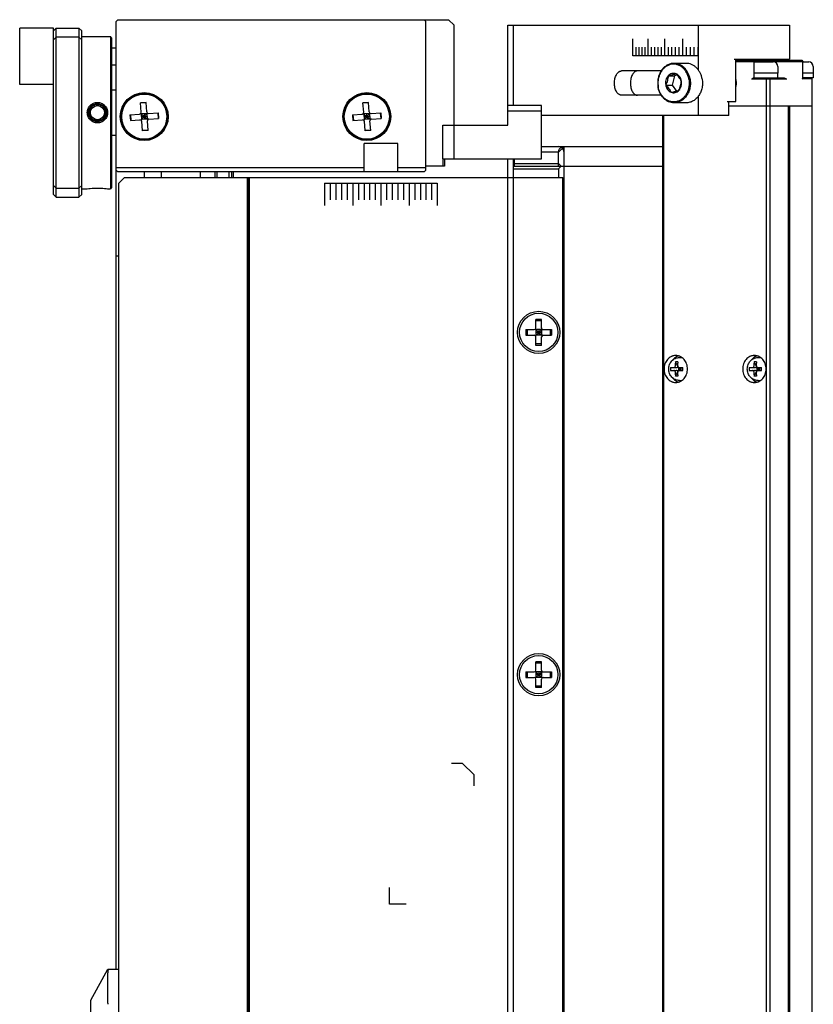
# Model space of a CAD drawing. Header units: millimetres. Extents: x 742 to 1452, y 144 to 826.
# Tile 24 of 40: x 742 to 883, y 373 to 548. Entities that reach past the tile are written whole.
import ezdxf

# ---------------------------------------------------------------- set-up
doc = ezdxf.new("R2010")
doc.units = ezdxf.units.MM
doc.header["$LTSCALE"] = 32.67
doc.layers.add('00_COMPONENTS', color=7, linetype='CONTINUOUS')

msp = doc.modelspace()

# ---------------------------------------------------------------- linework, layer by layer
at = {"layer": '00_COMPONENTS', "color": 7}
for p, q in [((758.896, 547.573), (759.196, 547.873)), ((758.896, 379.373), (758.896, 547.573)), ((759.196, 547.873), (817.896, 547.873)), ((813.596, 547.873), (813.896, 547.573)), ((813.896, 521.173), (813.896, 547.573)), ((818.896, 546.873), (817.896, 547.873)), ((741.796, 536.373), (741.796, 546.373)), ((747.796, 546.373), (741.796, 546.373)), ((747.796, 545.873), (748.296, 546.373)), ((747.796, 516.873), (747.796, 546.373)), ((748.296, 516.373), (748.296, 546.373)), ((748.296, 546.373), (752.296, 546.373)), ((752.296, 546.373), (752.296, 516.373)), ((752.796, 545.873), (752.296, 546.373)), ((752.796, 516.873), (752.796, 545.873)), ((818.896, 529.173), (818.896, 546.873)), ((828.399, 529.173), (828.399, 546.873)), ((828.399, 546.873), (878.399, 546.873)), ((829.399, 532.623), (829.399, 546.873)), ((862.186, 546.873), (862.186, 539.01)), ((878.399, 546.873), (878.399, 540.873)), ((747.796, 544.298), (748.296, 544.798)), ((752.296, 544.798), (748.296, 544.798)), ((752.796, 544.298), (752.296, 544.798)), ((752.796, 544.873), (757.896, 544.873)), ((757.896, 544.873), (757.896, 517.873)), ((758.096, 544.673), (757.896, 544.873)), ((758.096, 544.673), (758.096, 518.073)), ((758.096, 542.873), (758.896, 542.873)), ((860.065, 540.123), (857.912, 540.123)), ((868.568, 540.873), (878.399, 540.873)), ((868.868, 533.373), (868.868, 540.873)), ((868.868, 540.673), (880.574, 540.673)), ((868.868, 540.473), (880.774, 540.473)), ((871.859, 540.673), (872.059, 540.473)), ((872.059, 540.473), (872.059, 537.573)), ((872.059, 540.373), (875.524, 540.373)), ((878.041, 540.873), (878.041, 540.673)), ((880.574, 540.673), (880.774, 540.473)), ((880.774, 537.507), (880.774, 540.473)), ((880.774, 540.373), (881.824, 540.373)), ((758.096, 539.873), (758.896, 539.873)), ((855.624, 538.773), (848.568, 538.773)), ((876.326, 538.373), (872.059, 538.373)), ((876.301, 538.373), (876.301, 537.573)), ((876.326, 539.573), (876.326, 538.373)), ((882.626, 538.373), (880.774, 538.373)), ((882.601, 538.373), (882.601, 537.573)), ((882.626, 539.573), (882.626, 538.373)), ((856.871, 537.897), (857.989, 537.897)), ((857.989, 537.897), (857.553, 536.26)), ((858.484, 538.026), (857.989, 537.897)), ((871.659, 537.373), (877.912, 537.373)), ((871.993, 537.573), (877.438, 537.573)), ((874.293, 537.373), (874.294, 537.573)), ((874.293, 181.749), (874.293, 537.373)), ((874.976, 537.373), (874.844, 537.573)), ((874.976, 154.373), (874.976, 537.373)), ((882.423, 537.373), (880.64, 537.373)), ((882.601, 537.573), (880.774, 537.573)), ((882.223, 537.573), (882.423, 537.373)), ((882.423, 154.373), (882.423, 537.373)), ((747.796, 536.373), (741.796, 536.373)), ((758.896, 535.373), (758.096, 535.373)), ((856.435, 536.26), (857.553, 536.26)), ((857.553, 536.26), (858.339, 535.214)), ((764.211, 533.203), (763.214, 533.129)), ((763.339, 531.434), (763.214, 533.129)), ((764.216, 533.133), (763.219, 533.06)), ((764.336, 531.508), (764.211, 533.203)), ((803.711, 533.203), (802.714, 533.129)), ((802.839, 531.434), (802.714, 533.129)), ((803.716, 533.133), (802.719, 533.06)), ((803.836, 531.508), (803.711, 533.203)), ((855.623, 534.473), (848.568, 534.473)), ((860.065, 533.123), (857.912, 533.123)), ((862.186, 534.235), (862.186, 530.873)), ((867.361, 533.373), (868.868, 533.373)), ((867.661, 530.873), (867.661, 533.373)), ((763.353, 530.043), (764.439, 531.302)), ((764.657, 531.23), (766.353, 531.356)), ((766.283, 531.35), (766.357, 530.353)), ((766.353, 531.356), (766.426, 530.358)), ((802.853, 530.043), (803.939, 531.302)), ((804.157, 531.23), (805.853, 531.356)), ((805.783, 531.35), (805.857, 530.353)), ((805.853, 531.356), (805.926, 530.358)), ((834.399, 532.623), (828.399, 532.623)), ((834.399, 531.623), (828.399, 531.623)), ((834.399, 523.173), (834.399, 532.623)), ((867.661, 532.573), (882.423, 532.573)), ((878.226, 159.173), (878.226, 532.573)), ((878.239, 532.573), (878.239, 159.173)), ((878.376, 532.573), (878.376, 159.173)), ((761.366, 530.988), (763.062, 531.113)), ((761.366, 530.988), (761.44, 529.99)), ((761.436, 530.993), (761.51, 529.995)), ((761.44, 529.99), (763.135, 530.115)), ((763.267, 531.216), (764.526, 530.13)), ((764.358, 531.208), (763.361, 531.135)), ((763.361, 531.135), (763.435, 530.138)), ((764.395, 530.71), (763.398, 530.636)), ((764.432, 530.211), (763.435, 530.138)), ((763.582, 528.143), (763.457, 529.838)), ((763.86, 531.172), (763.933, 530.174)), ((764.358, 531.208), (764.432, 530.211)), ((764.579, 528.217), (764.454, 529.912)), ((764.731, 530.233), (766.426, 530.358)), ((800.866, 530.988), (802.562, 531.113)), ((800.866, 530.988), (800.94, 529.99)), ((800.936, 530.993), (801.01, 529.995)), ((800.94, 529.99), (802.635, 530.115)), ((802.767, 531.216), (804.026, 530.13)), ((803.858, 531.208), (802.861, 531.135)), ((802.861, 531.135), (802.935, 530.138)), ((803.895, 530.71), (802.898, 530.636)), ((803.932, 530.211), (802.935, 530.138)), ((803.082, 528.143), (802.957, 529.838)), ((803.36, 531.172), (803.433, 530.174)), ((803.858, 531.208), (803.932, 530.211)), ((804.079, 528.217), (803.954, 529.912)), ((804.231, 530.233), (805.926, 530.358)), ((867.661, 530.873), (834.399, 530.873)), ((855.923, 183.423), (855.923, 530.873)), ((856.106, 183.423), (856.106, 530.873)), ((764.574, 528.286), (763.577, 528.213)), ((764.579, 528.217), (763.582, 528.143)), ((804.074, 528.286), (803.077, 528.213)), ((804.079, 528.217), (803.082, 528.143)), ((816.899, 523.173), (816.899, 529.173)), ((816.899, 529.173), (828.399, 529.173)), ((818.899, 523.173), (818.899, 529.173)), ((758.096, 527.373), (758.896, 527.373)), ((802.896, 520.873), (802.896, 525.873)), ((808.896, 525.873), (802.896, 525.873)), ((808.896, 520.873), (808.896, 525.873)), ((834.399, 525.373), (855.923, 525.373)), ((837.396, 524.373), (834.399, 524.373)), ((837.396, 524.373), (838.396, 525.373)), ((837.396, 521.873), (837.396, 524.373)), ((838.396, 167.373), (838.396, 525.373)), ((816.896, 523.173), (816.896, 521.873)), ((816.896, 523.173), (834.399, 523.173)), ((817.196, 523.173), (817.196, 521.873)), ((828.396, 168.573), (828.396, 523.173)), ((829.396, 168.573), (829.396, 523.173)), ((829.596, 521.873), (829.596, 523.173)), ((802.896, 521.573), (758.896, 521.573)), ((758.896, 521.173), (759.196, 520.873)), ((813.596, 520.873), (759.196, 520.873)), ((763.896, 520.873), (763.896, 519.873)), ((766.896, 520.873), (766.896, 519.873)), ((773.896, 519.873), (773.896, 520.873)), ((778.896, 520.873), (778.896, 519.873)), ((779.396, 520.873), (779.396, 519.873)), ((779.696, 520.873), (779.696, 519.873)), ((813.896, 521.573), (808.896, 521.573)), ((813.596, 520.873), (813.896, 521.173)), ((817.196, 521.873), (813.896, 521.873)), ((829.396, 522.373), (837.396, 522.373)), ((829.396, 521.873), (855.923, 521.873)), ((829.396, 521.373), (837.396, 521.373)), ((837.396, 522.373), (837.896, 521.873)), ((837.896, 521.873), (837.396, 521.373)), ((837.396, 521.373), (837.396, 519.873)), ((760.396, 519.873), (759.396, 518.873)), ((760.396, 519.873), (838.096, 519.873)), ((782.196, 171.873), (782.196, 519.873)), ((782.396, 171.873), (782.396, 519.873)), ((782.596, 171.873), (782.596, 519.873)), ((838.096, 519.873), (838.396, 519.573)), ((838.196, 171.973), (838.196, 519.773)), ((747.796, 518.448), (748.296, 517.948)), ((748.296, 517.948), (752.296, 517.948)), ((752.796, 518.448), (752.296, 517.948)), ((752.796, 517.873), (753.796, 517.873)), ((757.396, 517.873), (757.896, 517.873)), ((758.096, 518.073), (757.896, 517.873)), ((759.396, 172.873), (759.396, 518.873)), ((747.796, 516.873), (748.296, 516.373)), ((748.296, 516.373), (752.296, 516.373)), ((752.796, 516.873), (752.296, 516.373)), ((759.396, 505.873), (758.896, 505.873)), ((833.396, 493.173), (833.396, 494.673)), ((834.396, 494.673), (833.396, 494.673)), ((834.396, 493.173), (834.396, 494.673)), ((831.596, 492.873), (831.596, 491.873)), ((831.596, 492.873), (833.096, 492.873)), ((831.866, 492.873), (831.866, 491.873)), ((833.308, 492.961), (834.484, 491.785)), ((833.309, 491.785), (834.484, 492.961)), ((834.396, 494.404), (833.396, 494.404)), ((833.396, 492.873), (833.396, 491.873)), ((834.396, 492.873), (833.396, 492.873)), ((833.896, 492.873), (833.896, 491.873)), ((834.396, 492.873), (834.396, 491.873)), ((834.696, 492.873), (836.196, 492.873)), ((835.927, 492.873), (835.927, 491.873)), ((836.196, 492.873), (836.196, 491.873)), ((831.596, 491.873), (833.096, 491.873)), ((834.396, 492.373), (833.396, 492.373)), ((834.396, 491.873), (833.396, 491.873)), ((833.396, 490.073), (833.396, 491.573)), ((834.396, 490.073), (834.396, 491.573)), ((834.696, 491.873), (836.196, 491.873)), ((834.396, 490.342), (833.396, 490.342)), ((834.396, 490.073), (833.396, 490.073)), ((858.878, 487.923), (859.228, 487.923)), ((872.821, 487.923), (873.171, 487.923)), ((857.293, 486.123), (858.277, 486.123)), ((858.161, 486.423), (858.161, 486.893)), ((858.536, 486.423), (858.176, 487.142)), ((858.566, 486.211), (859.028, 485.873)), ((858.566, 485.535), (859.028, 485.873)), ((858.594, 486.423), (858.594, 486.893)), ((858.686, 486.123), (858.686, 485.623)), ((858.811, 485.873), (858.686, 486.123)), ((858.686, 486.123), (859.493, 486.123)), ((858.686, 485.623), (858.811, 485.873)), ((858.811, 485.873), (859.119, 485.873)), ((859.028, 485.873), (859.119, 486.123)), ((859.028, 486.123), (859.028, 485.623)), ((859.028, 485.873), (859.119, 485.623)), ((859.119, 486.123), (859.119, 485.623)), ((871.236, 486.123), (872.22, 486.123)), ((872.104, 486.423), (872.104, 486.893)), ((872.479, 486.423), (872.119, 487.142)), ((872.509, 486.211), (872.971, 485.873)), ((872.509, 485.535), (872.971, 485.873)), ((872.537, 486.423), (872.537, 486.893)), ((872.629, 486.123), (872.629, 485.623)), ((872.754, 485.873), (872.629, 486.123)), ((872.629, 486.123), (873.436, 486.123)), ((872.629, 485.623), (872.754, 485.873)), ((872.754, 485.873), (873.062, 485.873)), ((872.971, 485.873), (873.062, 486.123)), ((872.971, 486.123), (872.971, 485.623)), ((872.971, 485.873), (873.062, 485.623)), ((873.062, 486.123), (873.062, 485.623)), ((857.293, 485.623), (858.277, 485.623)), ((858.161, 484.853), (858.161, 485.323)), ((858.176, 484.603), (858.536, 485.323)), ((858.594, 484.853), (858.594, 485.323)), ((858.686, 485.623), (859.493, 485.623)), ((871.236, 485.623), (872.22, 485.623)), ((872.104, 484.853), (872.104, 485.323)), ((872.119, 484.603), (872.479, 485.323)), ((872.537, 484.853), (872.537, 485.323)), ((872.629, 485.623), (873.436, 485.623)), ((858.878, 483.823), (859.228, 483.823)), ((872.821, 483.823), (873.171, 483.823)), ((833.396, 432.423), (833.396, 433.923)), ((834.396, 433.923), (833.396, 433.923)), ((834.396, 433.654), (833.396, 433.654)), ((834.396, 432.423), (834.396, 433.923)), ((831.596, 432.123), (831.596, 431.123)), ((831.596, 432.123), (833.096, 432.123)), ((831.866, 432.123), (831.866, 431.123)), ((833.308, 432.211), (834.484, 431.035)), ((833.309, 431.035), (834.484, 432.211)), ((833.396, 432.123), (833.396, 431.123)), ((834.396, 432.123), (833.396, 432.123)), ((833.896, 432.123), (833.896, 431.123)), ((834.396, 432.123), (834.396, 431.123)), ((834.696, 432.123), (836.196, 432.123)), ((835.927, 432.123), (835.927, 431.123)), ((836.196, 432.123), (836.196, 431.123)), ((831.596, 431.123), (833.096, 431.123)), ((834.396, 431.623), (833.396, 431.623)), ((834.396, 431.123), (833.396, 431.123)), ((833.396, 429.323), (833.396, 430.823)), ((834.396, 429.323), (834.396, 430.823)), ((834.696, 431.123), (836.196, 431.123)), ((834.396, 429.592), (833.396, 429.592)), ((834.396, 429.323), (833.396, 429.323)), ((754.396, 373.873), (757.452, 379.373)), ((757.452, 379.373), (759.396, 379.373)), ((757.436, 373.329), (757.436, 378.717)), ((754.396, 317.873), (754.396, 373.873))]:
    msp.add_line(p, q, dxfattribs=at)
at = {"layer": '00_COMPONENTS', "color": 40}
for p, q in [((850.602, 541.473), (850.602, 544.473)), ((853.274, 544.473), (853.274, 541.473)), ((856.224, 544.473), (856.224, 541.473)), ((859.418, 544.473), (859.418, 541.473)), ((851.113, 542.973), (851.113, 541.473)), ((851.637, 542.973), (851.637, 541.473)), ((852.171, 542.973), (852.171, 541.473)), ((852.717, 542.973), (852.717, 541.473)), ((853.842, 542.973), (853.842, 541.473)), ((854.422, 542.973), (854.422, 541.473)), ((855.012, 542.973), (855.012, 541.473)), ((855.613, 542.973), (855.613, 541.473)), ((856.846, 542.973), (856.846, 541.473)), ((857.476, 542.973), (857.476, 541.473)), ((858.115, 542.973), (858.115, 541.473)), ((858.762, 542.973), (858.762, 541.473)), ((860.082, 542.973), (860.082, 541.473)), ((860.753, 542.973), (860.753, 541.473)), ((861.433, 542.973), (861.433, 541.473)), ((862.12, 542.973), (862.12, 541.473)), ((862.186, 541.473), (850.602, 541.473))]:
    msp.add_line(p, q, dxfattribs=at)
at = {"layer": '00_COMPONENTS', "color": 4}
for p, q in [((795.896, 518.873), (795.896, 514.873)), ((795.896, 518.873), (815.896, 518.873)), ((796.896, 518.873), (796.896, 515.873)), ((797.896, 518.873), (797.896, 515.873)), ((798.896, 518.873), (798.896, 515.873)), ((799.896, 518.873), (799.896, 515.873)), ((800.896, 518.873), (800.896, 514.873)), ((801.896, 518.873), (801.896, 515.873)), ((802.896, 518.873), (802.896, 515.873)), ((803.896, 518.873), (803.896, 515.873)), ((804.896, 518.873), (804.896, 515.873)), ((805.896, 518.873), (805.896, 514.873)), ((806.896, 518.873), (806.896, 515.873)), ((807.896, 518.873), (807.896, 515.873)), ((808.896, 518.873), (808.896, 515.873)), ((809.896, 518.873), (809.896, 515.873)), ((810.896, 518.873), (810.896, 514.873)), ((811.896, 518.873), (811.896, 515.873)), ((812.896, 518.873), (812.896, 515.873)), ((813.896, 518.873), (813.896, 515.873)), ((814.896, 518.873), (814.896, 515.873)), ((815.896, 518.873), (815.896, 514.873)), ((820.396, 415.873), (818.396, 415.873)), ((822.396, 413.873), (820.396, 415.873)), ((822.396, 413.873), (822.396, 411.873)), ((807.396, 390.873), (807.396, 393.873)), ((810.396, 390.873), (807.396, 390.873))]:
    msp.add_line(p, q, dxfattribs=at)
at = {"layer": '00_COMPONENTS', "color": 7}
for centre, radius in [((763.896, 530.673), 4.25), ((763.896, 530.673), 4.15), ((803.396, 530.673), 4.25), ((803.396, 530.673), 4.15), ((763.896, 530.673), 4), ((803.396, 530.673), 4), ((755.596, 531.373), 1.6), ((755.596, 531.373), 1.45), ((755.596, 531.373), 1.25), ((833.896, 492.373), 3.75), ((833.896, 492.373), 3.4), ((833.896, 431.623), 3.75), ((833.896, 431.623), 3.4)]:
    msp.add_circle(centre, radius, dxfattribs=at)
for centre, radius, start, end in [((875.526, 539.573), 0.8, 0, 90), ((881.826, 539.573), 0.8, 0, 90), ((866.835, 536.623), 2.105, 359.98565, 14.97202), ((866.835, 536.622), 2.105, 345.028, 0.0144), ((763.04, 531.412), 0.3, 274.21977, 4.21977), ((764.635, 531.53), 0.3, 184.21977, 274.21977), ((802.54, 531.412), 0.3, 274.21977, 4.21977), ((804.135, 531.53), 0.3, 184.21977, 274.21977), ((763.157, 529.816), 0.3, 4.21977, 94.21977), ((764.753, 529.934), 0.3, 94.21977, 184.21977), ((802.657, 529.816), 0.3, 4.21977, 94.21977), ((804.253, 529.934), 0.3, 94.21977, 184.21977), ((837.396, 524.373), 1, 0, 90), ((780.896, 520.373), 4.5, 173.61985, 186.38015), ((780.896, 520.373), 4.14, 173.06282, 186.93718), ((833.096, 493.173), 0.3, 270.00187, 0.00187), ((834.696, 493.173), 0.3, 180.00187, 270.00187), ((833.096, 491.573), 0.3, 0.00187, 90.00187), ((834.696, 491.573), 0.3, 90.00187, 180.00187), ((859.228, 486.414), 1.509, 86.36293, 89.99499), ((873.171, 486.414), 1.509, 86.36293, 89.99499), ((861.987, 485.876), 4.7, 176.99369, 180.04259), ((861.987, 485.869), 4.7, 179.95741, 183.00631), ((860.188, 486.895), 2.027, 172.99547, 180.0773), ((858.393, 482.296), 4.851, 87.44208, 92.55792), ((860.622, 486.895), 2.027, 172.99547, 180.0773), ((841.979, 485.876), 17.516, 359.98824, 0.80605), ((841.979, 485.869), 17.516, 359.19395, 0.01176), ((875.93, 485.876), 4.7, 176.99369, 180.04259), ((875.93, 485.869), 4.7, 179.95741, 183.00631), ((874.132, 486.895), 2.027, 172.99547, 180.0773), ((872.336, 482.296), 4.851, 87.44208, 92.55792), ((874.565, 486.895), 2.027, 172.99547, 180.0773), ((855.922, 485.876), 17.516, 359.98824, 0.80605), ((855.922, 485.869), 17.516, 359.19395, 0.01176), ((860.188, 484.85), 2.027, 179.92268, 187.00455), ((860.621, 484.85), 2.027, 179.92268, 187.00455), ((874.131, 484.85), 2.027, 179.92268, 187.00455), ((874.565, 484.85), 2.027, 179.92268, 187.00455), ((859.228, 485.332), 1.509, 270.00501, 273.63707), ((873.171, 485.332), 1.509, 270.00501, 273.63707), ((833.096, 432.423), 0.3, 270.00187, 0.00187), ((834.696, 432.423), 0.3, 180.00187, 270.00187), ((833.096, 430.823), 0.3, 0.00187, 90.00187), ((834.696, 430.823), 0.3, 90.00187, 180.00187)]:
    msp.add_arc(centre, radius, start, end, dxfattribs=at)
at = {"layer": '00_COMPONENTS', "color": 4}
for centre, radius, start, end in [((866.82, 536.624), 2.16, 359.96659, 18.44333), ((866.82, 536.621), 2.16, 341.55667, 0.03341), ((755.596, 531.373), 1.5, 255, 195)]:
    msp.add_arc(centre, radius, start, end, dxfattribs=at)
at = {"layer": '00_COMPONENTS', "color": 7}
for centre, major_axis, ratio, start_param, end_param in [((877.046, 538.373), (-0.966, 0.966), 0.2679492, -4.0468932, -3.403392), ((879.774, 538.373), (-0.966, 0.966), 0.2679492, -3.403392, -2.8797933), ((838.396, 524.373), (1, 0), 1, 2.0943951, 3.1415927), ((858.277, 486.423), (0.41, 0), 0.7320508, -1.5707963, -0.7853982), ((858.277, 486.423), (-0.26, 0.26), 0.5773503, -2.8797933, -2.0943951), ((872.22, 486.423), (0.41, 0), 0.7320508, -1.5707963, -0.7853982), ((872.22, 486.423), (-0.26, 0.26), 0.5773503, -2.8797933, -2.0943951), ((858.277, 485.323), (0.41, 0), 0.7320508, 0.7853982, 1.5707963), ((858.277, 485.323), (0.26, 0.26), 0.5773503, -1.0471976, -0.2617994), ((872.22, 485.323), (0.41, 0), 0.7320508, 0.7853982, 1.5707963), ((872.22, 485.323), (0.26, 0.26), 0.5773503, -1.0471976, -0.2617994), ((762.808, 378.717), (5.372, 0), 0.6581452, 3.0803991, 3.1415927), ((762.808, 373.329), (5.372, 0), 0.6581452, 3.1415927, 3.2027862)]:
    msp.add_ellipse(centre, major_axis=major_axis, ratio=ratio, start_param=start_param, end_param=end_param, dxfattribs=at)
for points, knots in [([(857.912, 540.123), (857.805, 540.123), (857.588, 540.108), (857.268, 540.043), (856.956, 539.935), (856.553, 539.734), (856.087, 539.381), (855.628, 538.827), (855.282, 538.167), (855.065, 537.432), (854.987, 536.659), (855.03, 536.139), (855.076, 535.884)], [0, 0, 0, 0, 0.0560387, 0.1123895, 0.1693441, 0.2271564, 0.345884, 0.4696582, 0.5983029, 0.7307585, 0.8653259, 1, 1, 1, 1]), ([(860.749, 537.361), (860.714, 537.554), (860.619, 537.93), (860.398, 538.461), (860.106, 538.94), (859.75, 539.353), (859.34, 539.689), (858.889, 539.937), (858.408, 540.088), (858.077, 540.123), (857.912, 540.123)], [0, 0, 0, 0, 0.1364417, 0.2702916, 0.4007281, 0.5272623, 0.649831, 0.7688377, 0.8851469, 1, 1, 1, 1]), ([(862.902, 537.361), (862.867, 537.554), (862.772, 537.93), (862.551, 538.461), (862.258, 538.94), (861.903, 539.353), (861.493, 539.689), (861.042, 539.937), (860.561, 540.088), (860.23, 540.123), (860.065, 540.123)], [0, 0, 0, 0, 0.1364438, 0.2702908, 0.4007281, 0.5272621, 0.6498307, 0.7688375, 0.8851468, 1, 1, 1, 1]), ([(848.568, 534.473), (848.527, 534.473), (848.444, 534.48), (848.321, 534.511), (848.202, 534.564), (848.045, 534.662), (847.863, 534.837), (847.681, 535.108), (847.534, 535.435), (847.426, 535.805), (847.36, 536.206), (847.338, 536.623), (847.36, 537.04), (847.426, 537.441), (847.534, 537.811), (847.681, 538.138), (847.863, 538.409), (848.045, 538.584), (848.202, 538.682), (848.321, 538.734), (848.444, 538.766), (848.527, 538.773), (848.568, 538.773)], [0, 0, 0, 0, 0.0229251, 0.046125, 0.0699985, 0.0948893, 0.1486204, 0.2086263, 0.2749203, 0.3466341, 0.4222851, 0.5, 0.5777149, 0.6533659, 0.7250797, 0.7913737, 0.8513796, 0.9051107, 0.9300015, 0.953875, 0.9770749, 1, 1, 1, 1]), ([(851.4, 538.773), (851.359, 538.773), (851.275, 538.766), (851.153, 538.734), (851.034, 538.682), (850.877, 538.584), (850.695, 538.409), (850.514, 538.138), (850.368, 537.811), (850.261, 537.441), (850.195, 537.04), (850.173, 536.623), (850.195, 536.206), (850.261, 535.805), (850.368, 535.435), (850.514, 535.108), (850.695, 534.837), (850.877, 534.662), (851.034, 534.564), (851.153, 534.511), (851.275, 534.48), (851.359, 534.473), (851.4, 534.473)], [0, 0, 0, 0, 0.022934, 0.0461318, 0.0699943, 0.0948682, 0.1485593, 0.2085345, 0.274819, 0.3465484, 0.4222362, 0.5, 0.5777638, 0.6534516, 0.725181, 0.7914655, 0.8514407, 0.9051318, 0.9300057, 0.9538682, 0.977066, 1, 1, 1, 1]), ([(860.543, 537.33), (860.505, 537.542), (860.396, 537.957), (860.132, 538.533), (859.78, 539.037), (859.352, 539.45), (858.863, 539.755), (858.333, 539.939), (857.783, 539.994), (857.234, 539.917), (856.709, 539.712), (856.23, 539.388), (855.813, 538.959), (855.533, 538.531), (855.353, 538.154), (855.203, 537.753), (855.078, 537.223), (855.034, 536.568), (855.075, 536.131), (855.114, 535.916)], [0, 0, 0, 0, 0.0671862, 0.1328084, 0.1963798, 0.2576798, 0.3168351, 0.3743278, 0.4309446, 0.4876432, 0.5453646, 0.6048521, 0.6665305, 0.7304659, 0.7632398, 0.7964534, 0.863834, 0.9319483, 1, 1, 1, 1]), ([(858.265, 538.26), (858.148, 538.305), (857.9, 538.361), (857.52, 538.322), (857.162, 538.166), (856.961, 537.995), (856.871, 537.897)], [0, 0, 0, 0, 0.24536, 0.4893022, 0.7390827, 1, 1, 1, 1]), ([(860.543, 537.33), (860.582, 537.115), (860.623, 536.677), (860.579, 536.023), (860.454, 535.493), (860.304, 535.091), (860.124, 534.715), (859.844, 534.286), (859.427, 533.857), (858.948, 533.533), (858.423, 533.328), (857.875, 533.251), (857.324, 533.306), (856.794, 533.491), (856.305, 533.796), (855.877, 534.209), (855.525, 534.713), (855.261, 535.289), (855.152, 535.703), (855.114, 535.916)], [0, 0, 0, 0, 0.0680517, 0.136166, 0.2035466, 0.2367602, 0.2695341, 0.3334695, 0.3951479, 0.4546354, 0.5123568, 0.5690554, 0.6256722, 0.6831649, 0.7423202, 0.8036202, 0.8671916, 0.9328138, 1, 1, 1, 1]), ([(856.871, 537.897), (856.777, 537.794), (856.612, 537.557), (856.454, 537.15), (856.388, 536.707), (856.408, 536.407), (856.435, 536.26)], [0, 0, 0, 0, 0.239222, 0.4883659, 0.7436631, 1, 1, 1, 1]), ([(856.871, 537.897), (856.858, 537.762), (856.822, 537.486), (856.733, 537.073), (856.602, 536.662), (856.493, 536.393), (856.435, 536.26)], [0, 0, 0, 0, 0.2399818, 0.4888152, 0.7437082, 1, 1, 1, 1]), ([(858.265, 538.26), (858.168, 538.229), (857.962, 538.165), (857.63, 538.074), (857.262, 537.984), (857.004, 537.926), (856.871, 537.897)], [0, 0, 0, 0, 0.2109059, 0.4500679, 0.7161612, 1, 1, 1, 1]), ([(860.749, 537.361), (860.794, 537.106), (860.838, 536.587), (860.76, 535.813), (860.543, 535.079), (860.197, 534.418), (859.737, 533.864), (859.272, 533.511), (858.869, 533.311), (858.557, 533.203), (858.237, 533.137), (858.02, 533.123), (857.912, 533.123)], [0, 0, 0, 0, 0.1346741, 0.2692415, 0.4016971, 0.5303418, 0.654116, 0.7728436, 0.8306559, 0.8876105, 0.9439613, 1, 1, 1, 1]), ([(859.222, 536.986), (859.165, 537.093), (859.039, 537.311), (858.818, 537.633), (858.556, 537.951), (858.364, 538.158), (858.265, 538.26)], [0, 0, 0, 0, 0.2276684, 0.4721937, 0.7317672, 1, 1, 1, 1]), ([(859.222, 536.986), (859.196, 537.13), (859.114, 537.41), (858.903, 537.783), (858.618, 538.079), (858.385, 538.214), (858.265, 538.26)], [0, 0, 0, 0, 0.2656215, 0.5220075, 0.766636, 1, 1, 1, 1]), ([(858.786, 535.348), (858.844, 535.481), (858.953, 535.75), (859.084, 536.162), (859.174, 536.575), (859.209, 536.85), (859.222, 536.986)], [0, 0, 0, 0, 0.2562918, 0.5111849, 0.7600183, 1, 1, 1, 1]), ([(858.786, 535.348), (858.88, 535.451), (859.045, 535.688), (859.203, 536.096), (859.269, 536.538), (859.249, 536.839), (859.222, 536.986)], [0, 0, 0, 0, 0.239222, 0.4883659, 0.7436631, 1, 1, 1, 1]), ([(862.902, 537.361), (862.947, 537.106), (862.991, 536.587), (862.913, 535.813), (862.696, 535.079), (862.35, 534.418), (861.89, 533.864), (861.425, 533.511), (861.022, 533.311), (860.71, 533.203), (860.39, 533.137), (860.173, 533.123), (860.065, 533.123)], [0, 0, 0, 0, 0.1346726, 0.2692422, 0.401697, 0.530342, 0.6541159, 0.7728437, 0.8306559, 0.8876106, 0.9439613, 1, 1, 1, 1]), ([(871.659, 537.373), (871.729, 537.373), (871.832, 537.412), (871.935, 537.497), (871.976, 537.547), (871.993, 537.573)], [0, 0, 0, 0, 0.521546, 0.7700951, 1, 1, 1, 1]), ([(857.912, 533.123), (857.748, 533.123), (857.417, 533.157), (856.936, 533.309), (856.484, 533.556), (856.075, 533.892), (855.719, 534.305), (855.427, 534.785), (855.206, 535.316), (855.111, 535.692), (855.076, 535.884)], [0, 0, 0, 0, 0.1148531, 0.2311623, 0.350169, 0.4727377, 0.5992719, 0.7297084, 0.8635583, 1, 1, 1, 1]), ([(856.435, 536.26), (856.534, 536.157), (856.726, 535.951), (856.987, 535.632), (857.209, 535.311), (857.335, 535.092), (857.392, 534.985)], [0, 0, 0, 0, 0.2682328, 0.5278064, 0.7723317, 1, 1, 1, 1]), ([(856.435, 536.26), (856.461, 536.115), (856.543, 535.835), (856.754, 535.463), (857.039, 535.167), (857.272, 535.032), (857.392, 534.985)], [0, 0, 0, 0, 0.2656215, 0.5220075, 0.766636, 1, 1, 1, 1]), ([(857.392, 534.985), (857.525, 535.014), (857.783, 535.072), (858.151, 535.162), (858.483, 535.253), (858.69, 535.317), (858.786, 535.348)], [0, 0, 0, 0, 0.2838388, 0.5499322, 0.7890942, 1, 1, 1, 1]), ([(857.392, 534.985), (857.509, 534.94), (857.757, 534.885), (858.138, 534.923), (858.495, 535.08), (858.696, 535.25), (858.786, 535.348)], [0, 0, 0, 0, 0.24536, 0.4893022, 0.7390827, 1, 1, 1, 1]), ([(753.796, 531.373), (753.796, 531.493), (753.814, 531.674), (753.872, 531.907), (753.952, 532.133), (754.093, 532.4), (754.283, 532.633), (754.459, 532.793), (754.649, 532.935), (754.91, 533.074), (755.247, 533.177), (755.597, 533.212), (755.946, 533.177), (756.284, 533.074), (756.544, 532.934), (756.734, 532.793), (756.91, 532.632), (757.1, 532.399), (757.241, 532.133), (757.321, 531.906), (757.379, 531.673), (757.396, 531.493), (757.396, 531.373)], [0, 0, 0, 0, 0.0632544, 0.0949311, 0.1265966, 0.1897663, 0.2526912, 0.2840469, 0.3152826, 0.3772896, 0.4388271, 0.5000829, 0.561339, 0.6228776, 0.684886, 0.7161224, 0.7474787, 0.8104039, 0.8735731, 0.9052378, 0.9369428, 1, 1, 1, 1]), ([(757.396, 531.373), (757.396, 531.253), (757.379, 531.072), (757.321, 530.839), (757.241, 530.612), (757.1, 530.346), (756.91, 530.113), (756.733, 529.953), (756.544, 529.811), (756.283, 529.671), (755.946, 529.569), (755.596, 529.534), (755.246, 529.569), (754.909, 529.672), (754.648, 529.812), (754.459, 529.953), (754.283, 530.114), (754.093, 530.347), (753.952, 530.613), (753.872, 530.84), (753.814, 531.073), (753.796, 531.253), (753.796, 531.373)], [0, 0, 0, 0, 0.0632549, 0.0949315, 0.1265969, 0.1897665, 0.2526913, 0.2840469, 0.3152825, 0.3772894, 0.4388268, 0.5000824, 0.5613385, 0.6228769, 0.6848852, 0.7161215, 0.7474777, 0.8104028, 0.8735719, 0.9052364, 0.9369413, 1, 1, 1, 1]), ([(753.796, 517.873), (753.974, 517.897), (754.572, 517.968), (755.597, 518.018), (756.622, 517.967), (757.219, 517.897), (757.396, 517.873)], [0, 0, 0, 0, 0.1487115, 0.5001323, 0.8514806, 1, 1, 1, 1]), ([(858.228, 488.273), (858.092, 488.273), (857.886, 488.249), (857.623, 488.173), (857.365, 488.066), (857.061, 487.877), (856.745, 487.576), (856.486, 487.21), (856.229, 486.651), (856.096, 485.873), (856.229, 485.094), (856.486, 484.536), (856.745, 484.169), (857.061, 483.868), (857.365, 483.679), (857.623, 483.573), (857.886, 483.496), (858.092, 483.473), (858.228, 483.473)], [0, 0, 0, 0, 0.0580773, 0.0873888, 0.11696, 0.1770537, 0.2388052, 0.3023024, 0.3673708, 0.5, 0.6326292, 0.6976976, 0.7611948, 0.8229463, 0.88304, 0.9126112, 0.9419227, 1, 1, 1, 1]), ([(856.969, 485.873), (856.969, 486.134), (857.062, 486.66), (857.407, 487.23), (857.793, 487.577), (858.236, 487.838), (858.624, 487.923), (858.878, 487.923)], [0, 0, 0, 0, 0.2536435, 0.5046819, 0.6295688, 0.7538532, 1, 1, 1, 1]), ([(858.728, 488.202), (858.624, 488.173), (858.421, 488.094), (858.136, 487.926), (857.878, 487.71), (857.728, 487.539), (857.66, 487.448)], [0, 0, 0, 0, 0.2428516, 0.4899169, 0.7421544, 1, 1, 1, 1]), ([(858.228, 483.473), (858.364, 483.473), (858.57, 483.496), (858.833, 483.573), (859.091, 483.679), (859.395, 483.868), (859.711, 484.169), (859.97, 484.536), (860.227, 485.094), (860.359, 485.873), (860.227, 486.651), (859.97, 487.21), (859.711, 487.576), (859.395, 487.877), (859.091, 488.066), (858.833, 488.173), (858.57, 488.249), (858.364, 488.273), (858.228, 488.273)], [0, 0, 0, 0, 0.0580773, 0.0873888, 0.11696, 0.1770537, 0.2388052, 0.3023024, 0.3673708, 0.5, 0.6326292, 0.6976976, 0.7611948, 0.8229463, 0.88304, 0.9126112, 0.9419227, 1, 1, 1, 1]), ([(872.171, 488.273), (872.035, 488.273), (871.829, 488.249), (871.566, 488.173), (871.308, 488.066), (871.004, 487.877), (870.688, 487.576), (870.429, 487.21), (870.172, 486.651), (870.039, 485.873), (870.172, 485.094), (870.429, 484.536), (870.688, 484.169), (871.004, 483.868), (871.308, 483.679), (871.566, 483.573), (871.829, 483.496), (872.035, 483.473), (872.171, 483.473)], [0, 0, 0, 0, 0.0580773, 0.0873888, 0.11696, 0.1770537, 0.2388052, 0.3023024, 0.3673708, 0.5, 0.6326292, 0.6976976, 0.7611948, 0.8229463, 0.88304, 0.9126112, 0.9419227, 1, 1, 1, 1]), ([(870.912, 485.873), (870.912, 486.134), (871.005, 486.66), (871.35, 487.23), (871.736, 487.577), (872.179, 487.838), (872.567, 487.923), (872.821, 487.923)], [0, 0, 0, 0, 0.2536435, 0.5046819, 0.6295688, 0.7538532, 1, 1, 1, 1]), ([(872.671, 488.202), (872.567, 488.173), (872.364, 488.094), (872.079, 487.926), (871.821, 487.71), (871.671, 487.539), (871.603, 487.448)], [0, 0, 0, 0, 0.2428516, 0.4899169, 0.7421544, 1, 1, 1, 1]), ([(872.171, 483.473), (872.307, 483.473), (872.513, 483.496), (872.776, 483.573), (873.034, 483.679), (873.338, 483.868), (873.654, 484.169), (873.913, 484.536), (874.17, 485.094), (874.302, 485.873), (874.17, 486.651), (873.913, 487.21), (873.654, 487.576), (873.338, 487.877), (873.034, 488.066), (872.776, 488.173), (872.513, 488.249), (872.307, 488.273), (872.171, 488.273)], [0, 0, 0, 0, 0.0580773, 0.0873888, 0.11696, 0.1770537, 0.2388052, 0.3023024, 0.3673708, 0.5, 0.6326292, 0.6976976, 0.7611948, 0.8229463, 0.88304, 0.9126112, 0.9419227, 1, 1, 1, 1]), ([(858.878, 483.823), (858.624, 483.823), (858.236, 483.908), (857.793, 484.168), (857.407, 484.516), (857.062, 485.086), (856.969, 485.611), (856.969, 485.873)], [0, 0, 0, 0, 0.246133, 0.3704235, 0.495325, 0.7463734, 1, 1, 1, 1]), ([(857.902, 486.123), (857.936, 486.123), (858.006, 486.14), (858.122, 486.231), (858.161, 486.348), (858.161, 486.423)], [0, 0, 0, 0, 0.2348891, 0.4804582, 1, 1, 1, 1]), ([(858.594, 486.423), (858.594, 486.348), (858.633, 486.231), (858.75, 486.14), (858.82, 486.123), (858.854, 486.123)], [0, 0, 0, 0, 0.5195418, 0.7651109, 1, 1, 1, 1]), ([(872.821, 483.823), (872.567, 483.823), (872.179, 483.908), (871.736, 484.168), (871.35, 484.516), (871.005, 485.086), (870.912, 485.611), (870.912, 485.873)], [0, 0, 0, 0, 0.246133, 0.3704235, 0.495325, 0.7463734, 1, 1, 1, 1]), ([(871.845, 486.123), (871.879, 486.123), (871.949, 486.14), (872.065, 486.231), (872.104, 486.348), (872.104, 486.423)], [0, 0, 0, 0, 0.2348891, 0.4804582, 1, 1, 1, 1]), ([(872.537, 486.423), (872.537, 486.348), (872.576, 486.231), (872.693, 486.14), (872.763, 486.123), (872.797, 486.123)], [0, 0, 0, 0, 0.5195418, 0.7651109, 1, 1, 1, 1]), ([(857.659, 484.298), (857.728, 484.207), (857.878, 484.036), (858.136, 483.819), (858.42, 483.651), (858.624, 483.573), (858.728, 483.543)], [0, 0, 0, 0, 0.2578473, 0.5100855, 0.7571502, 1, 1, 1, 1]), ([(858.161, 485.323), (858.161, 485.398), (858.122, 485.515), (858.006, 485.606), (857.936, 485.623), (857.902, 485.623)], [0, 0, 0, 0, 0.5195418, 0.7651109, 1, 1, 1, 1]), ([(858.609, 484.603), (858.573, 484.601), (858.429, 484.597), (858.284, 484.598), (858.176, 484.603)], [0, 0, 0, 0, 0.2541195, 1, 1, 1, 1]), ([(858.854, 485.623), (858.82, 485.623), (858.75, 485.606), (858.633, 485.515), (858.594, 485.398), (858.594, 485.323)], [0, 0, 0, 0, 0.2348891, 0.4804582, 1, 1, 1, 1]), ([(871.602, 484.298), (871.671, 484.207), (871.821, 484.036), (872.079, 483.819), (872.363, 483.651), (872.567, 483.573), (872.671, 483.543)], [0, 0, 0, 0, 0.2578473, 0.5100855, 0.7571502, 1, 1, 1, 1]), ([(872.104, 485.323), (872.104, 485.398), (872.065, 485.515), (871.949, 485.606), (871.879, 485.623), (871.845, 485.623)], [0, 0, 0, 0, 0.5195418, 0.7651109, 1, 1, 1, 1]), ([(872.552, 484.603), (872.516, 484.601), (872.372, 484.597), (872.227, 484.598), (872.119, 484.603)], [0, 0, 0, 0, 0.2541195, 1, 1, 1, 1]), ([(872.797, 485.623), (872.763, 485.623), (872.693, 485.606), (872.576, 485.515), (872.537, 485.398), (872.537, 485.323)], [0, 0, 0, 0, 0.2348891, 0.4804582, 1, 1, 1, 1]), ([(757.467, 379.373), (757.469, 379.373), (757.471, 379.372), (757.473, 379.369), (757.475, 379.364), (757.477, 379.356), (757.478, 379.343), (757.478, 379.327), (757.477, 379.307), (757.476, 379.284), (757.474, 379.246), (757.469, 379.191), (757.46, 379.083), (757.451, 378.996), (757.446, 378.934)], [0, 0, 0, 0, 0.009889, 0.0161211, 0.0238535, 0.0446303, 0.0730854, 0.1094299, 0.1536817, 0.2057712, 0.2655831, 0.4077519, 0.5787401, 1, 1, 1, 1])]:
    msp.add_open_spline(points, degree=3, knots=knots, dxfattribs=at)

doc.saveas('drawing.dxf')
